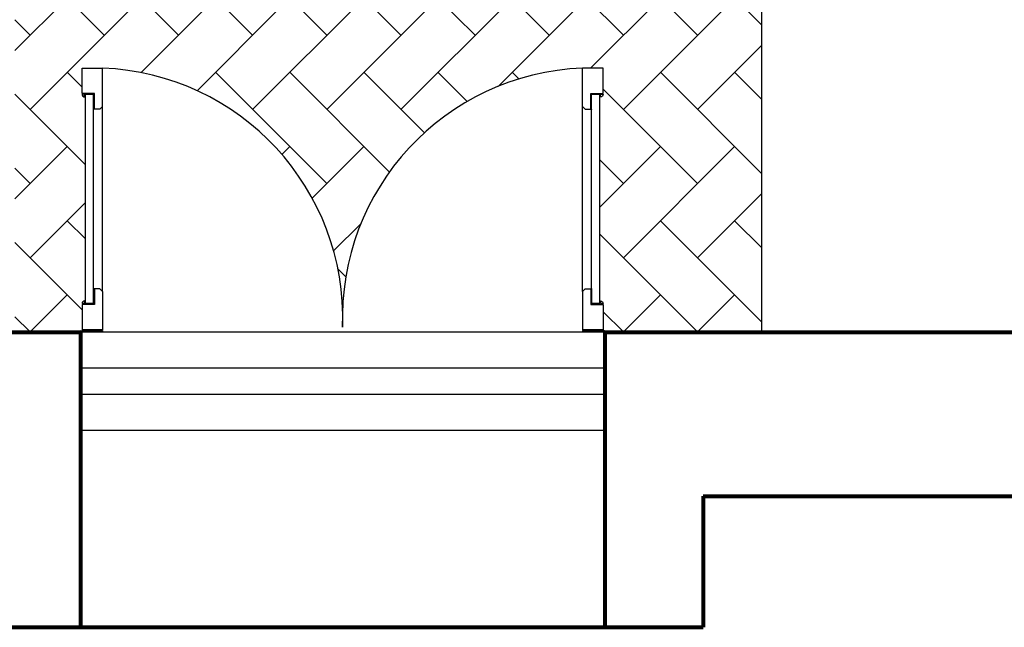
# Model space of a CAD drawing. Header units: inches. Extents: x -2 to 11.2, y -3.4 to 32.7.
# Tile 15 of 42: x 1.1 to 2.6, y -0.2 to 0.7. Entities that reach past the tile are written whole.
import ezdxf

# ---------------------------------------------------------------- set-up
doc = ezdxf.new("R2010")
doc.units = ezdxf.units.IN
doc.header["$MEASUREMENT"] = 0
for name, color, linetype in [('Mobiliario', 2, 'Continuous'), ('Puertas', 1, 'Continuous'), ('Textura piso', 8, 'Continuous'), ('Ventana', 4, 'Continuous')]:
    doc.layers.add(name, color=color, linetype=linetype)
doc.layers.add('Paredes', color=5, linetype='Continuous', lineweight=80)

# ---------------------------------------------------------------- blocks, each defined once
blk = doc.blocks.new('mesa estudio')
at = {"layer": 'Mobiliario'}
for q in [(108.6645412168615, 30.64937062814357), (108.0645412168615, 29.04937062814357)]:
    blk.add_line((108.6645412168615, 29.04937062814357), q, dxfattribs=at)
blk = doc.blocks.new('puerta v')
at = {"layer": 'Puertas'}
for p, q in [((108.3005747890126, 28.80725588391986), (108.2619299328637, 28.80725588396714)), ((108.2619299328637, 28.80725588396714), (108.2619299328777, 28.77604032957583)), ((108.3005747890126, 28.80725588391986), (108.2619299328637, 28.80725588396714)), ((108.3005747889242, 28.78830804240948), (108.3005747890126, 28.80725588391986)), ((108.3005747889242, 28.78830804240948), (108.3005747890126, 28.80725588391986)), ((108.3018234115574, 28.80329150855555), (108.3018234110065, 28.80725588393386)), ((108.3018234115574, 28.80329150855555), (108.3018234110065, 28.80725588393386)), ((108.3057877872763, 28.80329150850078), (108.3018234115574, 28.80329150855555)), ((108.3057877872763, 28.80329150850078), (108.3018234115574, 28.80329150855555)), ((108.3018234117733, 28.80204288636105), (108.3018234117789, 28.78955666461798)), ((108.3018234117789, 28.78955666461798), (108.3018234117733, 28.80204288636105)), ((108.6209018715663, 28.80204288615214), (108.3018234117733, 28.80204288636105)), ((108.6209018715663, 28.80204288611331), (108.3018234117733, 28.80204288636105)), ((108.3018234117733, 28.80204288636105), (108.3018234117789, 28.78955666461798)), ((108.3018234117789, 28.78955666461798), (108.3018234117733, 28.80204288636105)), ((108.6209018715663, 28.80204288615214), (108.3018234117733, 28.80204288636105)), ((108.6209018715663, 28.80204288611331), (108.3018234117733, 28.80204288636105)), ((108.6169374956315, 28.80329150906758), (108.6209018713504, 28.80329150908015)), ((108.6169374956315, 28.80329150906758), (108.6209018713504, 28.80329150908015)), ((108.6209018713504, 28.80329150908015), (108.6209018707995, 28.80725588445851)), ((108.6209018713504, 28.80329150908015), (108.6209018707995, 28.80725588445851)), ((108.6209018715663, 28.80204288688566), (108.6209018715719, 28.78955666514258)), ((108.6209018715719, 28.78955666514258), (108.6209018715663, 28.80204288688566)), ((108.6209018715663, 28.80204288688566), (108.6209018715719, 28.78955666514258)), ((108.6209018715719, 28.78955666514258), (108.6209018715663, 28.80204288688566)), ((108.6221504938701, 28.80725588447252), (108.660795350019, 28.80725588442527)), ((108.6221504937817, 28.78830804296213), (108.6221504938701, 28.80725588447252)), ((108.6221504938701, 28.80725588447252), (108.660795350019, 28.80725588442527)), ((108.6221504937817, 28.78830804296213), (108.6221504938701, 28.80725588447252)), ((108.660795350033, 28.77604033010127), (108.660795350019, 28.80725588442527)), ((108.660795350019, 28.80725588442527), (108.660795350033, 28.77604033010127)), ((108.660795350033, 28.77604033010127), (108.660795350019, 28.80725588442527)), ((108.660795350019, 28.80725588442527), (108.660795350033, 28.77604033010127)), ((108.6620439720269, 28.77604033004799), (108.6620439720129, 28.80725588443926)), ((108.6632925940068, 28.80725588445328), (108.6620439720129, 28.80725588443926)), ((108.6620439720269, 28.77604033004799), (108.6620439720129, 28.80725588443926)), ((108.6632925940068, 28.80725588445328), (108.6632925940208, 28.77604033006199)), ((108.6632925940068, 28.80725588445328), (108.6632925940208, 28.77604033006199)), ((108.6957567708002, 28.80975312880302), (108.6645412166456, 28.809753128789)), ((108.6645412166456, 28.809753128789), (108.6645412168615, 28.80850450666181)), ((108.6957567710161, 28.80850450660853), (108.6645412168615, 28.80850450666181)), ((108.6957567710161, 28.80850450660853), (108.6957567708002, 28.80975312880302)), ((108.3243610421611, 28.78830804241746), (108.3005747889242, 28.78830804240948)), ((108.3243610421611, 28.78830804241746), (108.3005747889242, 28.78830804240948)), ((108.3243610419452, 28.78955666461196), (108.3018234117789, 28.78955666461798)), ((108.3243610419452, 28.78955666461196), (108.3018234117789, 28.78955666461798)), ((108.3243610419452, 28.78955666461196), (108.324856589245, 28.79005221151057)), ((108.3243610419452, 28.78955666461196), (108.324856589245, 28.79005221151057)), ((108.3243610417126, 28.78000470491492), (108.3243610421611, 28.78830804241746)), ((108.3243610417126, 28.78000470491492), (108.3243610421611, 28.78830804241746)), ((108.3253521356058, 28.78955666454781), (108.324856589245, 28.79005221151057)), ((108.3253521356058, 28.78955666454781), (108.324856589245, 28.79005221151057)), ((108.6221504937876, 28.78955666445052), (108.3253521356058, 28.78955666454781)), ((108.6221504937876, 28.7895566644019), (108.3253521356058, 28.78955666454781)), ((108.6221504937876, 28.78955666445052), (108.3253521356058, 28.78955666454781)), ((108.6221504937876, 28.7895566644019), (108.3253521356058, 28.78955666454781)), ((108.5973731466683, 28.78955666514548), (108.5978686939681, 28.79005221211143)), ((108.5973731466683, 28.78955666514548), (108.5978686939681, 28.79005221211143)), ((108.5983642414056, 28.78955666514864), (108.5978686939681, 28.79005221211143)), ((108.5983642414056, 28.78955666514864), (108.5978686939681, 28.79005221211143)), ((108.5983642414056, 28.78955666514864), (108.6209018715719, 28.78955666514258)), ((108.5983642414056, 28.78955666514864), (108.6209018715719, 28.78955666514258)), ((108.5983642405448, 28.78830804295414), (108.6221504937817, 28.78830804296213)), ((108.598364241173, 28.78000470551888), (108.5983642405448, 28.78830804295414)), ((108.5983642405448, 28.78830804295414), (108.6221504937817, 28.78830804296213)), ((108.598364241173, 28.78000470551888), (108.5983642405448, 28.78830804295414)), ((108.3203966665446, 28.77604032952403), (108.2619299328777, 28.77604032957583)), ((108.3203966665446, 28.77604032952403), (108.2619299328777, 28.77604032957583)), ((108.3243610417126, 28.78000470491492), (108.3203966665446, 28.77604032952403)), ((108.3243610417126, 28.78000470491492), (108.3203966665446, 28.77604032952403)), ((108.4578389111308, 28.77604032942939), (108.3203966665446, 28.77604032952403)), ((108.6023286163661, 28.7760403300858), (108.3203966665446, 28.77604032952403)), ((108.598364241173, 28.78000470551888), (108.6023286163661, 28.7760403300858)), ((108.598364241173, 28.78000470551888), (108.6023286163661, 28.7760403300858)), ((108.6023286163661, 28.7760403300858), (108.660795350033, 28.77604033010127)), ((108.6023286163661, 28.7760403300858), (108.660795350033, 28.77604033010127)), ((108.6620439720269, 28.77604033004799), (108.6632925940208, 28.77604033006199)), ((108.6620439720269, 28.77604033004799), (108.6632925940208, 28.77604033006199)), ((108.3203966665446, 28.04346592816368), (108.2619299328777, 28.04346592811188)), ((108.2619299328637, 28.01225037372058), (108.2619299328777, 28.04346592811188)), ((108.3203966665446, 28.04346592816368), (108.2619299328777, 28.04346592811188)), ((108.3243610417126, 28.03950155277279), (108.3203966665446, 28.04346592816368)), ((108.4578389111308, 28.04346592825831), (108.3203966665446, 28.04346592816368)), ((108.3243610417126, 28.03950155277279), (108.3203966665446, 28.04346592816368)), ((108.6023286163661, 28.0434659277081), (108.3203966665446, 28.04346592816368)), ((108.3243610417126, 28.03950155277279), (108.3243610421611, 28.03119821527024)), ((108.3243610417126, 28.03950155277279), (108.3243610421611, 28.03119821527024)), ((108.598364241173, 28.03950155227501), (108.6023286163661, 28.0434659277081)), ((108.598364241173, 28.03950155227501), (108.6023286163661, 28.0434659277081)), ((108.598364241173, 28.03950155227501), (108.5983642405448, 28.03119821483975)), ((108.598364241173, 28.03950155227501), (108.5983642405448, 28.03119821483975)), ((108.6023286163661, 28.0434659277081), (108.660795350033, 28.04346592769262)), ((108.6023286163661, 28.0434659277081), (108.660795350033, 28.04346592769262)), ((108.660795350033, 28.04346592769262), (108.660795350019, 28.01225037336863)), ((108.660795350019, 28.01225037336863), (108.660795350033, 28.04346592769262)), ((108.660795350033, 28.04346592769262), (108.660795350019, 28.01225037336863)), ((108.660795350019, 28.01225037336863), (108.660795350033, 28.04346592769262)), ((108.6620439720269, 28.0434659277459), (108.6620439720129, 28.01225037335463)), ((108.6620439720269, 28.0434659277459), (108.6632925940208, 28.0434659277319)), ((108.6620439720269, 28.0434659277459), (108.6620439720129, 28.01225037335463)), ((108.6620439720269, 28.0434659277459), (108.6632925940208, 28.0434659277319)), ((108.6632925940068, 28.01225037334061), (108.6632925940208, 28.0434659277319)), ((108.6632925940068, 28.01225037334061), (108.6632925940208, 28.0434659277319)), ((108.3243610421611, 28.03119821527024), (108.3005747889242, 28.03119821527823)), ((108.3005747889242, 28.03119821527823), (108.3005747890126, 28.01225037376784)), ((108.3243610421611, 28.03119821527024), (108.3005747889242, 28.03119821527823)), ((108.3005747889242, 28.03119821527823), (108.3005747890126, 28.01225037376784)), ((108.3243610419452, 28.02994959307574), (108.3018234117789, 28.02994959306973)), ((108.3018234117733, 28.01746337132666), (108.3018234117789, 28.02994959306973)), ((108.3018234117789, 28.02994959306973), (108.3018234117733, 28.01746337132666)), ((108.3243610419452, 28.02994959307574), (108.3018234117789, 28.02994959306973)), ((108.3018234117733, 28.01746337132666), (108.3018234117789, 28.02994959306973)), ((108.3018234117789, 28.02994959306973), (108.3018234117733, 28.01746337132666)), ((108.3243610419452, 28.02994959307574), (108.324856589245, 28.02945404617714)), ((108.3243610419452, 28.02994959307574), (108.324856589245, 28.02945404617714)), ((108.3253521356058, 28.0299495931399), (108.324856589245, 28.02945404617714)), ((108.3253521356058, 28.0299495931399), (108.324856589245, 28.02945404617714)), ((108.6221504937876, 28.02994959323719), (108.3253521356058, 28.0299495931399)), ((108.6221504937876, 28.02994959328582), (108.3253521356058, 28.0299495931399)), ((108.6221504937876, 28.02994959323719), (108.3253521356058, 28.0299495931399)), ((108.6221504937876, 28.02994959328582), (108.3253521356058, 28.0299495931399)), ((108.5973731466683, 28.02994959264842), (108.5978686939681, 28.02945404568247)), ((108.5973731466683, 28.02994959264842), (108.5978686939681, 28.02945404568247)), ((108.5983642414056, 28.02994959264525), (108.5978686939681, 28.02945404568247)), ((108.5983642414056, 28.02994959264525), (108.5978686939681, 28.02945404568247)), ((108.5983642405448, 28.03119821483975), (108.6221504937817, 28.03119821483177)), ((108.5983642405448, 28.03119821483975), (108.6221504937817, 28.03119821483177)), ((108.5983642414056, 28.02994959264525), (108.6209018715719, 28.02994959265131)), ((108.5983642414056, 28.02994959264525), (108.6209018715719, 28.02994959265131)), ((108.6209018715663, 28.01746337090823), (108.6209018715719, 28.02994959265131)), ((108.6209018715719, 28.02994959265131), (108.6209018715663, 28.01746337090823)), ((108.6209018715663, 28.01746337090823), (108.6209018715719, 28.02994959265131)), ((108.6209018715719, 28.02994959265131), (108.6209018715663, 28.01746337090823)), ((108.6221504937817, 28.03119821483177), (108.6221504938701, 28.01225037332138)), ((108.6221504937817, 28.03119821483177), (108.6221504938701, 28.01225037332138)), ((108.3005747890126, 28.01225037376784), (108.2619299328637, 28.01225037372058)), ((108.3005747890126, 28.01225037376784), (108.2619299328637, 28.01225037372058)), ((108.6209018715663, 28.01746337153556), (108.3018234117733, 28.01746337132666)), ((108.6209018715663, 28.0174633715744), (108.3018234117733, 28.01746337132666)), ((108.6209018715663, 28.01746337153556), (108.3018234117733, 28.01746337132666)), ((108.6209018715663, 28.0174633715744), (108.3018234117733, 28.01746337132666)), ((108.3057877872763, 28.01621474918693), (108.3018234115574, 28.01621474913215)), ((108.3018234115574, 28.01621474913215), (108.3018234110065, 28.01225037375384)), ((108.3057877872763, 28.01621474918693), (108.3018234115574, 28.01621474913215)), ((108.3018234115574, 28.01621474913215), (108.3018234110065, 28.01225037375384)), ((108.6169374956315, 28.01621474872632), (108.6209018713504, 28.01621474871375)), ((108.6169374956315, 28.01621474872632), (108.6209018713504, 28.01621474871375)), ((108.6209018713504, 28.01621474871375), (108.6209018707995, 28.01225037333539)), ((108.6209018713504, 28.01621474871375), (108.6209018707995, 28.01225037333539)), ((108.6221504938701, 28.01225037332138), (108.660795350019, 28.01225037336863)), ((108.6221504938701, 28.01225037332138), (108.660795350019, 28.01225037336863)), ((108.6632925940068, 28.01225037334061), (108.6620439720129, 28.01225037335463)), ((108.6957567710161, 28.01100175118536), (108.6645412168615, 28.01100175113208)), ((108.6645412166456, 28.00975312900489), (108.6645412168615, 28.01100175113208)), ((108.6957567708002, 28.00975312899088), (108.6645412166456, 28.00975312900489))]:
    blk.add_line(p, q, dxfattribs=at)
for centre, start, end in [((108.6429108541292, 28.79076003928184), 182.2125988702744, 272.1090138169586), ((108.6429108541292, 28.02874621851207), 87.89098618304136, 177.7874011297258)]:
    blk.add_arc(centre, 0.3812651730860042, start, end, dxfattribs=at)
at = {"layer": 'Puertas', "extrusion": (0, 0, -1)}
for centre, major_axis, ratio, start_param, end_param in [((108.3018234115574, 28.80329150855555), (-0.002803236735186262, -0.002803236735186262), 0.9999999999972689, 2.356194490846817, 3.926990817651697), ((108.3018234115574, 28.80329150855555), (-0.002803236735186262, -0.002803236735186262), 0.9999999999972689, 2.356194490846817, 3.926990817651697), ((108.6632925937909, 28.80850450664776), (-0.0008829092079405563, 0.0008829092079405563), 0.9999999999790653, 4.71238898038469, 10.99557428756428)]:
    blk.add_ellipse(centre, major_axis=major_axis, ratio=ratio, start_param=start_param, end_param=end_param, dxfattribs=at)
at = {"layer": 'Puertas', "extrusion": (0, 0, -0.9999999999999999)}
blk.add_ellipse((108.6209018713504, 28.80329150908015), major_axis=(-0.002803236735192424, 0.002803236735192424), ratio=0.9999999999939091, start_param=-0.7853981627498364, end_param=0.785398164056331, dxfattribs=at)
blk.add_ellipse((108.6209018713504, 28.80329150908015), major_axis=(-0.002803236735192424, 0.002803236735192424), ratio=0.9999999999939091, start_param=-0.7853981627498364, end_param=0.785398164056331, dxfattribs=at)
at = {"layer": 'Puertas'}
for centre, major_axis, ratio, start_param, end_param in [((108.3018234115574, 28.01621474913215), (-0.002803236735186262, 0.002803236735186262), 0.9999999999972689, 2.356194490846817, 3.926990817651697), ((108.3018234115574, 28.01621474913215), (-0.002803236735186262, 0.002803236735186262), 0.9999999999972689, 2.356194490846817, 3.926990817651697), ((108.6209018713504, 28.01621474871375), (-0.002803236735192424, -0.002803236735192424), 0.9999999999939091, -0.7853981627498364, 0.785398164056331), ((108.6209018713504, 28.01621474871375), (-0.002803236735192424, -0.002803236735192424), 0.9999999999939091, -0.7853981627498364, 0.785398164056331), ((108.6632925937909, 28.01100175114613), (-0.0008829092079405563, -0.0008829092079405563), 0.9999999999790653, 4.71238898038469, 10.99557428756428)]:
    blk.add_ellipse(centre, major_axis=major_axis, ratio=ratio, start_param=start_param, end_param=end_param, dxfattribs=at)

msp = doc.modelspace()

# ---------------------------------------------------------------- hatches: boundary and pattern name
at = {"layer": 'Textura piso'}
h = msp.add_hatch(dxfattribs=at)
h.set_pattern_fill('AR-HBONE', color=256, scale=0.02, angle=270, style=0)
h.set_pattern_definition([(315, (-41.40975532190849, -126.9724224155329), (0.1131370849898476, -2.966472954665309e-17), [0.24, -0.08]), (45, (-41.35318677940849, -127.0289909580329), (0.1131370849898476, -2.966472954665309e-17), [0.24, -0.08])])
edge = h.paths.add_edge_path()
edge.add_line((3.789617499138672, 0.8499999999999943), (3.789617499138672, 1.249999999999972))
edge.add_line((3.789617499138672, 1.249999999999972), (4.014520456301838, 1.249999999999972))
edge.add_line((4.014520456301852, 1.249999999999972), (4.014520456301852, 1.916409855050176))
edge.add_line((4.014520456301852, 1.916409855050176), (3.997789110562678, 1.916409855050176))
edge.add_line((3.997789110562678, 1.916409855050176), (3.972692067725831, 1.916409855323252))
edge.add_line((3.972692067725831, 1.916409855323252), (3.9726920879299, 2.749999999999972))
edge.add_line((3.9726920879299, 2.749999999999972), (3.789617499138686, 2.749999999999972))
edge.add_line((3.789617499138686, 2.749999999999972), (3.789617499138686, 3.549656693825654))
edge.add_line((3.789617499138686, 3.549656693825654), (3.270000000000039, 3.549656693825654))
edge.add_line((3.270000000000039, 3.549656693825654), (3.270000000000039, 3.669656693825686))
edge.add_line((3.270000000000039, 3.669656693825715), (3.320000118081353, 3.669656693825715))
edge.add_line((3.320000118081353, 3.669656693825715), (3.320000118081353, 4.466256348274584))
edge.add_line((3.320000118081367, 4.466256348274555), (3.300000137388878, 4.466256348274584))
edge.add_line((3.300000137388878, 4.466256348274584), (3.270000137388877, 4.466256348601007))
edge.add_line((3.270000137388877, 4.466256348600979), (3.270000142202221, 4.664847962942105))
edge.add_line((3.270000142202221, 4.664847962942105), (3.266523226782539, 4.664847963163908))
edge.add_line((3.266523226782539, 4.664847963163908), (3.266523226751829, 4.65712186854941))
edge.add_ellipse((3.258385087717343, 4.657121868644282), major_axis=(0.005754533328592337, 0.005754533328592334), ratio=0.9999999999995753, start_angle=220.324277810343, end_angle=315.0000000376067, ccw=False)
edge.add_line((3.257721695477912, 4.649010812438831), (3.24840000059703, 4.651274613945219))
edge.add_line((3.24840000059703, 4.651274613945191), (3.248400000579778, 4.65838738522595))
edge.add_line((3.248400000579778, 4.65838738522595), (3.242325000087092, 4.658387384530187))
edge.add_ellipse((3.262232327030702, 4.642171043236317), major_axis=(0.01815587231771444, 0.01815587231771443), ratio=0.9999999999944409, start_angle=95.83402702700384, end_angle=134.8997913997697)
edge.add_line((3.236556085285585, 4.642215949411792), (3.232200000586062, 4.642215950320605))
edge.add_line((3.232200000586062, 4.642215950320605), (3.23220000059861, 4.63195172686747))
edge.add_line((3.232200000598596, 4.63195172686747), (3.178200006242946, 4.631951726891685))
edge.add_ellipse((3.230780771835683, 5.459750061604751), major_axis=(0.5865214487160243, 0.5865214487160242), ratio=0.9999999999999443, start_angle=134.7854552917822, end_angle=221.3655225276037, ccw=False)
edge.add_line((2.401319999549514, 5.462856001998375), (2.370000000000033, 5.462856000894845))
edge.add_line((2.370000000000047, 5.462856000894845), (2.370000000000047, 5.082856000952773))
edge.add_line((2.370000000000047, 5.082856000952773), (2.370000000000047, 4.232856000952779))
edge.add_line((2.370000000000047, 4.232856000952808), (2.370000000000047, 3.549656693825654))
edge.add_line((2.370000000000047, 3.549656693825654), (0.2500000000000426, 3.549656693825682))
edge.add_line((0.2500000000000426, 3.549656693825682), (0.2500000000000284, 2.049999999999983))
edge.add_line((0.2500000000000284, 2.049999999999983), (1.05000000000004, 2.049999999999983))
edge.add_line((1.05000000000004, 2.049999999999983), (1.05000000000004, 0.2499999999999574))
edge.add_line((1.05000000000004, 0.2499999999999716), (1.15029296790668, 0.2499999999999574))
edge.add_ellipse((1.151248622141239, 0.2512486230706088), major_axis=(0.0008829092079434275, -0.0008829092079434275), ratio=0.9999999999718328, start_angle=404.99999009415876, end_angle=629.9999999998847, ccw=False)
edge.add_line((1.151038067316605, 0.2537458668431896), (1.15249724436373, 0.2537458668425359))
edge.add_line((1.15249724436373, 0.2537458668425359), (1.152497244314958, 0.2936393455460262))
edge.add_ellipse((1.156461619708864, 0.2936393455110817), major_axis=(0.002803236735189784, -0.002803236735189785), ratio=0.9999999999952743, start_angle=135.0000000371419, end_angle=225.0000000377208, ccw=False)
edge.add_line((1.157710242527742, 0.2981209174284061), (1.157710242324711, 0.6082362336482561))
edge.add_ellipse((1.15646162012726, 0.6127178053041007), major_axis=(0.002803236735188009, 0.002803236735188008), ratio=0.9999999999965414, start_angle=135.0000000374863, end_angle=225.0000000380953, ccw=False)
edge.add_line((1.151980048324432, 0.613966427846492), (1.152497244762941, 0.6139664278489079))
edge.add_line((1.152497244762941, 0.6139664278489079), (1.152497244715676, 0.6526112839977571))
edge.add_line((1.15249724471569, 0.6526112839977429), (1.183712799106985, 0.6526112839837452))
edge.add_arc((1.168993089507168, 0.2716303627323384), 0.3812651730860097, 2.1090138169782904, 87.78740112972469, ccw=False)
edge.add_arc((1.931006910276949, 0.2716303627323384), 0.3812651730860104, 92.21259887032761, 177.8909861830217, ccw=False)
edge.add_line((1.916287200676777, 0.6526112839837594), (1.947502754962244, 0.6526112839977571))
edge.add_line((1.947502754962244, 0.6526112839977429), (1.947502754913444, 0.6127178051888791))
edge.add_ellipse((1.94353837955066, 0.6127178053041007), major_axis=(0.002803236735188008, -0.002803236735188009), ratio=0.9999999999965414, start_angle=314.9999999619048, end_angle=404.9999999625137, ccw=False)
edge.add_line((1.942289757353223, 0.6082362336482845), (1.942289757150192, 0.2981209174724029))
edge.add_ellipse((1.943538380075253, 0.2936393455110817), major_axis=(0.002803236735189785, 0.002803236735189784), ratio=0.9999999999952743, start_angle=-45.00000003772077, end_angle=44.99999996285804)
edge.add_line((1.948019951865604, 0.2923907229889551), (1.947502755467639, 0.2923907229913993))
edge.add_line((1.947502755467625, 0.2923907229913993), (1.947502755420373, 0.2537458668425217))
edge.add_line((1.947502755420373, 0.2537458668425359), (1.947502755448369, 0.2512486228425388))
edge.add_ellipse((1.948751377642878, 0.2512486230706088), major_axis=(0.0008829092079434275, 0.0008829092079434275), ratio=0.9999999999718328, start_angle=-89.99999999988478, end_angle=135.0000099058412, ccw=False)
edge.add_line((1.949371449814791, 0.2524972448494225), (1.949210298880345, 0.2524972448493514))
edge.add_ellipse((1.948751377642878, 0.2512486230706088), major_axis=(0.0008829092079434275, 0.0008829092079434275), ratio=0.9999999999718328, start_angle=-89.99999999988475, end_angle=135.0000099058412)
edge.add_line((1.949707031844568, 0.2500000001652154), (1.949999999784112, 0.2500000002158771))
edge.add_line((1.949999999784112, 0.2500000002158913), (2.189617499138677, 0.250000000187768))
edge.add_line((2.189617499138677, 0.2500000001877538), (2.189617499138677, 0.8499999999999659))
edge.add_line((2.189617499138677, 0.8499999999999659), (3.789617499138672, 0.8499999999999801))
h.paths.add_polyline_path([(3.211658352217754, 1.583118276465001), (3.217363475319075, 1.577286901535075), (3.223727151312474, 1.570004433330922), (3.223727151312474, 1.536703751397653), (3.230944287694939, 1.536703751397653), (3.230944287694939, 1.491178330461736), (3.23291308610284, 1.489648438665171), (3.230944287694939, 1.486885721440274), (3.230944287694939, 1.476543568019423), (3.223574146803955, 1.476543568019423), (3.212294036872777, 1.460714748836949, -0.2675163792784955), (3.262154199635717, 1.374193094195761), (3.262154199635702, 1.256995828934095), (3.280129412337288, 1.256995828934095), (3.280129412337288, 1.361074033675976), (3.350716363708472, 1.361074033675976), (3.350716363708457, 1.100703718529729), (3.280129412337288, 1.100703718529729), (3.280129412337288, 1.145008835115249), (3.262154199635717, 1.1509222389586), (3.262154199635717, 1.116531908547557, -0.4142135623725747), (3.162154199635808, 1.016531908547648), (3.051598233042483, 1.016531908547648), (3.051598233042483, 0.9313118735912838), (3.011547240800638, 0.9313118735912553), (3.011547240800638, 1.016531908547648), (2.902218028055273, 1.016531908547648, -0.4142135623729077), (2.80221802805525, 1.116531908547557), (2.802218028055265, 1.150943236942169), (2.780868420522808, 1.143919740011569), (2.780868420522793, 1.100703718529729), (2.710281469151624, 1.100703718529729), (2.710281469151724, 1.361074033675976), (2.780868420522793, 1.361074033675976), (2.780868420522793, 1.256995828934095), (2.802218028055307, 1.256995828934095), (2.802218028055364, 1.374193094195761, -0.2655810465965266), (2.85145414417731, 1.460350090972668), (2.84168388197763, 1.474462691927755), (2.833012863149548, 1.474462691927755), (2.833012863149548, 1.486987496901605), (2.830886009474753, 1.490059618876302), (2.833012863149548, 1.491532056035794), (2.833012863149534, 1.534723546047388), (2.840540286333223, 1.534723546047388), (2.841145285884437, 1.545528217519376), (2.84182310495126, 1.552858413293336), (2.843215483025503, 1.562827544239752), (2.846095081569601, 1.572819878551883), (2.849932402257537, 1.58016981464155), (2.854615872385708, 1.585558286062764), (2.860207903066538, 1.589838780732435), (2.866470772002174, 1.593404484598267), (2.873288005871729, 1.596348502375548), (2.880580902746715, 1.598746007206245), (2.888221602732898, 1.600649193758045), (2.896089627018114, 1.602119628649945), (2.9038973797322, 1.603195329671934), (2.911362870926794, 1.603917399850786), (2.919604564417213, 1.604411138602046), (2.927837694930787, 1.604486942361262), (2.933466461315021, 1.604356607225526), (2.935889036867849, 1.604291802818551), (2.938260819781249, 1.604230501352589), (2.940644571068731, 1.604181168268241), (2.943263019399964, 1.604144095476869), (2.946378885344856, 1.604117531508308), (2.95025488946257, 1.604099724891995), (2.955153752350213, 1.604088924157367), (2.961338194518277, 1.604083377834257), (2.969070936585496, 1.604081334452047), (2.978614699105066, 1.6040810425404), (2.990111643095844, 1.604080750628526), (3.00322169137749, 1.604078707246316), (3.017484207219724, 1.604073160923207), (3.032438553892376, 1.604062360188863), (3.047624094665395, 1.604044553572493), (3.06258019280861, 1.604017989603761), (3.076846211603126, 1.603980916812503), (3.089961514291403, 1.603931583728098), (3.101570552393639, 1.60386794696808), (3.111738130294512, 1.603786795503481), (3.120634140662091, 1.603684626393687), (3.128428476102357, 1.603557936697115), (3.138628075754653, 1.603327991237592), (3.149558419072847, 1.602888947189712), (3.159334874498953, 1.602272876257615), (3.168047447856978, 1.601436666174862), (3.176166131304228, 1.600272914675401), (3.184066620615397, 1.598657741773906), (3.19186173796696, 1.596452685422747), (3.19974870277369, 1.592735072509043), (3.206513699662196, 1.587686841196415)], flags=16)
h.paths.add_polyline_path([(3.187220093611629, 1.518364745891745), (3.193382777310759, 1.516537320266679), (3.199185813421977, 1.514018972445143), (3.205897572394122, 1.509678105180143), (3.2079044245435, 1.5079781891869), (3.204110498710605, 1.510833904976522), (3.200700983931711, 1.513039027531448), (3.197560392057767, 1.514724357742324), (3.194573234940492, 1.516020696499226), (3.191624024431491, 1.517058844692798), (3.188617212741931, 1.517950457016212), (3.185537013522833, 1.518730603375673), (3.182387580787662, 1.519415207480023), (3.179173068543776, 1.520020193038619), (3.175897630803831, 1.520561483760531), (3.172565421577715, 1.521055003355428), (3.169180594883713, 1.521516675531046), (3.165747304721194, 1.521962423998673), (3.162269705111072, 1.522404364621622), (3.158751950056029, 1.522839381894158), (3.155198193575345, 1.523260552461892), (3.151612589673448, 1.523660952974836), (3.147999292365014, 1.524033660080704), (3.144362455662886, 1.524371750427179), (3.140706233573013, 1.524668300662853), (3.137034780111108, 1.524916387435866), (3.133312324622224, 1.525111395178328), (3.12934339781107, 1.525257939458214), (3.124892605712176, 1.525362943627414), (3.119724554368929, 1.525433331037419), (3.113603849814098, 1.525476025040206), (3.106295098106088, 1.525497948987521), (3.097562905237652, 1.525506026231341), (3.087171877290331, 1.525507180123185), (3.075010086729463, 1.525507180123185), (3.061459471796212, 1.525507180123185), (3.047025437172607, 1.525507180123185), (3.032213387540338, 1.525507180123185), (3.017528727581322, 1.525507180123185), (3.003476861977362, 1.525507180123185), (2.990563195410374, 1.525507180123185), (2.979293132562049, 1.525507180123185), (2.970040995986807, 1.525506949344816), (2.962656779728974, 1.525505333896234), (2.956859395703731, 1.525500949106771), (2.952367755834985, 1.525492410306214), (2.948900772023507, 1.525478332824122), (2.946177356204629, 1.525457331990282), (2.943916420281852, 1.525428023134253), (2.941836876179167, 1.525389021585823), (2.939706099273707, 1.525338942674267), (2.937485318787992, 1.525276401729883), (2.935184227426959, 1.525200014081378), (2.932812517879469, 1.525108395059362), (2.930379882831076, 1.525000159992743), (2.927896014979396, 1.524873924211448), (2.925370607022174, 1.52472830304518), (2.922813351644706, 1.52456191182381), (2.920230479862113, 1.524373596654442), (2.917614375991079, 1.524163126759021), (2.914953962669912, 1.523930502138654), (2.912238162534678, 1.523675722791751), (2.909455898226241, 1.523398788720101), (2.906596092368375, 1.523099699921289), (2.903647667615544, 1.522778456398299), (2.900599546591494, 1.522435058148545), (2.897446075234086, 1.522067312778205), (2.894203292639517, 1.521664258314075), (2.890892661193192, 1.521212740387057), (2.887535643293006, 1.5206996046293), (2.884153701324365, 1.520111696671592), (2.880768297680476, 1.519435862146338), (2.877400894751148, 1.518658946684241), (2.874072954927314, 1.517767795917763), (2.870782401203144, 1.516722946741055), (2.867432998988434, 1.515379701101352), (2.863904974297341, 1.513567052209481), (2.860078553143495, 1.511113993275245), (2.855833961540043, 1.507849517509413), (2.851051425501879, 1.503602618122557), (2.845611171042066, 1.498202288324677), (2.843102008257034, 1.49548851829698), (2.843708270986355, 1.493163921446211), (2.844956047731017, 1.49007315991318), (2.846446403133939, 1.487689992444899), (2.848199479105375, 1.485881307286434), (2.850235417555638, 1.48451399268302), (2.852574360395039, 1.483454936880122), (2.855236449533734, 1.482571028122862), (2.858244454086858, 1.481746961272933), (2.861631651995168, 1.480938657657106), (2.866886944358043, 1.47980694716), (2.869687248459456, 1.479264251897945), (2.863071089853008, 1.480595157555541), (2.856374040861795, 1.482193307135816), (2.849591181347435, 1.484445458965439), (2.845541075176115, 1.488624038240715), (2.842870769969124, 1.495238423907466), (2.842975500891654, 1.495351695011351), (2.842682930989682, 1.497095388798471), (2.84310200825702, 1.495488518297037), (2.845611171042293, 1.49820228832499), (2.851051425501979, 1.503602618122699), (2.858034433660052, 1.509803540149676), (2.86556203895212, 1.514629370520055), (2.872010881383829, 1.517215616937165), (2.878936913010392, 1.519070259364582), (2.885670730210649, 1.52041454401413), (2.89229419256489, 1.521426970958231), (2.898518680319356, 1.522200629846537), (2.906863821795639, 1.523140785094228), (2.915113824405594, 1.523961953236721), (2.922789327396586, 1.52457946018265), (2.930236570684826, 1.525008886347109), (2.937342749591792, 1.525283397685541), (2.944043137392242, 1.525440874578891), (2.95018930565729, 1.525488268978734), (2.956859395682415, 1.525500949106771), (2.962656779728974, 1.525505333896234), (2.970040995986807, 1.525506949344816), (2.979293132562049, 1.525507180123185), (2.990563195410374, 1.525507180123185), (3.003476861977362, 1.525507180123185), (3.017528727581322, 1.525507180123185), (3.032213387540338, 1.525507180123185), (3.047025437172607, 1.525507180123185), (3.061459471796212, 1.525507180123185), (3.075010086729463, 1.525507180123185), (3.087171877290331, 1.525507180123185), (3.097562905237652, 1.525506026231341), (3.106295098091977, 1.52549794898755), (3.11360384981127, 1.525476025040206), (3.122826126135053, 1.525411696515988), (3.131474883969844, 1.525207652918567), (3.138765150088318, 1.524825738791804), (3.146043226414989, 1.524235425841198), (3.153209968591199, 1.523496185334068), (3.160155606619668, 1.522673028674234), (3.168167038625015, 1.521654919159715), (3.174545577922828, 1.52078492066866), (3.180972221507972, 1.519722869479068)], flags=0)
h.paths.add_polyline_path([(2.924141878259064, 1.604473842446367), (2.916461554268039, 1.604282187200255), (2.914873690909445, 1.604158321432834), (2.922544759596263, 1.604481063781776)], flags=16)
h.paths.add_polyline_path([(3.09420474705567, 2.410590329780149), (2.967323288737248, 2.529116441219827), (2.856915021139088, 2.408775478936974), (2.826500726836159, 2.372759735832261), (2.757869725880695, 2.313973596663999), (2.755385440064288, 2.313697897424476), (2.746804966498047, 2.290084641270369), (2.709367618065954, 2.241621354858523), (2.64662763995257, 2.20347307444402), (2.624089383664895, 2.203128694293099), (2.613698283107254, 2.212145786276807), (2.60906700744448, 2.239362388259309), (2.611676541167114, 2.269792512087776), (2.643828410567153, 2.335262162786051), (2.696846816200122, 2.386742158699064), (2.723078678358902, 2.458701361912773), (2.76418005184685, 2.517047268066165), (2.831513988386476, 2.566887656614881), (2.835575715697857, 2.575138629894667), (2.873924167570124, 2.616365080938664), (2.775210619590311, 2.708578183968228), (2.692948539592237, 2.631282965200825), (2.636122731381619, 2.581416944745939), (2.6066656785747, 2.566776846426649), (2.532384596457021, 2.533837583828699), (2.52260378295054, 2.506722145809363), (2.498049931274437, 2.481852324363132), (2.436199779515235, 2.447352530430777), (2.40396048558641, 2.440699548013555), (2.387386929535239, 2.44965291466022), (2.377931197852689, 2.480329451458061), (2.387702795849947, 2.520742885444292), (2.421803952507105, 2.568090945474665), (2.464144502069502, 2.6063245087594), (2.503957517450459, 2.637865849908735), (2.507113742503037, 2.649846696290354), (2.523150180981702, 2.688759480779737), (2.525570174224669, 2.700638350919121), (2.629723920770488, 2.777739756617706), (2.642614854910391, 2.794999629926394), (2.664091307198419, 2.812380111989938), (2.517679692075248, 2.949150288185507, -0.414213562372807), (2.51566384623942, 3.008358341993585), (3.016095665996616, 3.544067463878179, -0.414213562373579), (3.075303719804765, 3.546083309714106), (3.65182877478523, 3.007523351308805, -0.4142135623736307), (3.653844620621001, 2.948315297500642), (3.355196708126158, 2.628614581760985), (3.354815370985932, 2.626625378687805), (3.336010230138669, 2.600783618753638), (3.320812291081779, 2.591806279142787), (3.153412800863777, 2.412606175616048, -0.4142135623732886)], flags=16)
h.paths.add_polyline_path([(3.260574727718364, 1.193001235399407), (3.2618471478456, 1.192591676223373), (3.260574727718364, 1.192591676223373)], flags=0)
h.paths.add_polyline_path([(1.883970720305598, 0.8160422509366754), (1.883970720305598, 0.820061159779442), (1.878999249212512, 0.820061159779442), (1.878999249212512, 0.8161938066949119, 0.01042263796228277)], flags=16)
h.paths.add_polyline_path([(1.885119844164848, 1.053720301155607), (1.898885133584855, 1.053720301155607), (1.898885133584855, 1.048748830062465), (1.923742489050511, 1.048748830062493), (1.923742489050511, 1.043777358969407), (1.933685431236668, 1.043777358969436), (1.933685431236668, 1.038805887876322), (1.94362837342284, 1.03880588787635), (1.94362837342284, 1.033834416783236), (1.953571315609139, 1.033834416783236), (1.953571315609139, 1.02886294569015), (1.958542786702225, 1.028862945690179), (1.95854278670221, 1.023891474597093), (1.963514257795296, 1.023891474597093), (1.963514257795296, 1.018920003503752), (1.973457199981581, 1.01892000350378), (1.973457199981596, 1.00897706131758), (1.978428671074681, 1.008977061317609), (1.978428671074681, 1.004005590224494), (1.983400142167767, 1.004005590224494), (1.983400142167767, 0.9940626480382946), (1.988371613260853, 0.994062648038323), (1.988371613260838, 0.9841197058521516), (1.993343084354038, 0.9841197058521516), (1.993343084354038, 0.9741767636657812), (1.998314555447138, 0.9741767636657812), (1.998314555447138, 0.9542908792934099), (2.003286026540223, 0.9542908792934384), (2.003286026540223, 0.9353520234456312), (1.885119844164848, 0.9353520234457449), (1.885119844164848, 0.8250326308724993), (1.839227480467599, 0.8250326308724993), (1.839227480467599, 0.8300041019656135), (1.829284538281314, 0.830004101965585), (1.829284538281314, 0.8349755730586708), (1.819341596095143, 0.8349755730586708), (1.819341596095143, 0.8399470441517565), (1.814370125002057, 0.8399470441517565), (1.814370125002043, 0.8449185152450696), (1.804427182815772, 0.844918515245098), (1.804427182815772, 0.8498899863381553), (1.799455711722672, 0.8498899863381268), (1.799455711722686, 0.8548614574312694), (1.7944842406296, 0.8548614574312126), (1.7944842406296, 0.8648043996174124), (1.789512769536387, 0.8648043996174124), (1.789512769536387, 0.8697758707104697), (1.784541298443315, 0.8697758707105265), (1.784541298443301, 0.8797188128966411), (1.77956982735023, 0.8797188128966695), (1.779569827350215, 0.8896617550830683), (1.774598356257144, 0.8896617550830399), (1.774598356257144, 0.9045761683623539), (1.769626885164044, 0.9045761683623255), (1.769626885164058, 0.9353520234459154), (1.740834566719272, 0.9353520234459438), (1.740150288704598, 0.9282224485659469), (1.738986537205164, 0.9201037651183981), (1.737371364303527, 0.912203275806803), (1.735166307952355, 0.904408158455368), (1.731448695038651, 0.8965211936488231), (1.726400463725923, 0.8897561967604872), (1.721831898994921, 0.8846115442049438), (1.716000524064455, 0.8789064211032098), (1.708718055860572, 0.8725427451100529), (1.675417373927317, 0.8725427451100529), (1.675417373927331, 0.8653256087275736), (1.629891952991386, 0.865325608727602), (1.628362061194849, 0.8633568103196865), (1.625599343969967, 0.8653256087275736), (1.615257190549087, 0.8653256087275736), (1.615257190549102, 0.8726957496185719), (1.599428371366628, 0.8839758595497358, -0.2675163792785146), (1.512906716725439, 0.8341156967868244), (1.395709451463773, 0.8341156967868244), (1.395709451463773, 0.8161404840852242), (1.49978765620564, 0.8161404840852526), (1.49978765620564, 0.7455535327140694), (1.239417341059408, 0.7455535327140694), (1.239417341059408, 0.8161404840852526), (1.283722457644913, 0.8161404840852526), (1.289635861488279, 0.834115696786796), (1.255245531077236, 0.8341156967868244, -0.4142135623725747), (1.155245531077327, 0.9341156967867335), (1.155245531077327, 1.044671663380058), (1.070025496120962, 1.044671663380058), (1.070025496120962, 1.084722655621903), (1.155245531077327, 1.084722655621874), (1.155245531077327, 1.194051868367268, -0.4142135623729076), (1.255245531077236, 1.294051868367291), (1.289656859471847, 1.294051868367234), (1.282633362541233, 1.315401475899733), (1.239417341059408, 1.315401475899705), (1.239417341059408, 1.385988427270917), (1.499787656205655, 1.385988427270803), (1.499787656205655, 1.315401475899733), (1.395709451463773, 1.315401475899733), (1.395709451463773, 1.294051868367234), (1.512906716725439, 1.294051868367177, -0.2655810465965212), (1.599063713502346, 1.244815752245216), (1.613176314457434, 1.254586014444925), (1.613176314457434, 1.263257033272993), (1.625701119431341, 1.263257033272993), (1.62877324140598, 1.265383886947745), (1.630245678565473, 1.263257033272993), (1.673437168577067, 1.263257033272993), (1.673437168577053, 1.255729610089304), (1.684241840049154, 1.255124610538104), (1.691572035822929, 1.254446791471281), (1.701541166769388, 1.253054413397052), (1.711533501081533, 1.250174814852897), (1.718883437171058, 1.246337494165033), (1.724271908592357, 1.241654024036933), (1.728552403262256, 1.236061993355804), (1.732118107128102, 1.22979912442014), (1.735062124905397, 1.222981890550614), (1.737459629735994, 1.215688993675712), (1.739362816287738, 1.208048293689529), (1.74083325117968, 1.200180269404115), (1.741908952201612, 1.192372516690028), (1.742631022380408, 1.18490702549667), (1.743124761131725, 1.176665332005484), (1.743200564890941, 1.1684322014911), (1.743070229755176, 1.162803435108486), (1.74300542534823, 1.160380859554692), (1.74294412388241, 1.158009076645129), (1.742894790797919, 1.155625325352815), (1.742857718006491, 1.153006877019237), (1.742831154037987, 1.149891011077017), (1.742813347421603, 1.146015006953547), (1.742802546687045, 1.141116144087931), (1.742797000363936, 1.134931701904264), (1.742794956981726, 1.127198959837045), (1.742794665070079, 1.117655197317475), (1.742794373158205, 1.106158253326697), (1.742792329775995, 1.093048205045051), (1.742786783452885, 1.078785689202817), (1.742775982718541, 1.063831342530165), (1.742758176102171, 1.048645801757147), (1.74273161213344, 1.033689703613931), (1.742694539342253, 1.01942368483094), (1.742645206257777, 1.006308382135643), (1.742581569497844, 0.9946993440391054), (1.742500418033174, 0.9845317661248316), (1.742398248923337, 0.9756357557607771), (1.742271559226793, 0.9678414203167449), (1.742041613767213, 0.9576418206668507), (1.741602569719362, 0.9467114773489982), (1.740986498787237, 0.936935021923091), (1.740834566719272, 0.9353520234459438), (1.885119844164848, 0.9353520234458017)], flags=16)
h.paths.add_polyline_path([(1.96848572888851, 0.9393764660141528), (1.888942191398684, 0.9393764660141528), (1.888942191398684, 1.013948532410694), (1.968485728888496, 1.013948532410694)], flags=0)
h.paths.add_polyline_path([(1.948599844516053, 0.9990341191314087), (1.948599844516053, 0.9443479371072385), (1.893913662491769, 0.9443479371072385), (1.893913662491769, 0.9990341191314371)], flags=0)
h.paths.add_polyline_path([(1.938656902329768, 0.9890911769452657), (1.938656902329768, 0.9493194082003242), (1.90385660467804, 0.9493194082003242), (1.90385660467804, 0.9890911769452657)], flags=0)
h.paths.add_polyline_path([(1.928713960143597, 0.9791482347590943), (1.928713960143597, 0.9592623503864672), (1.90882807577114, 0.9592623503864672), (1.908828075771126, 0.9791482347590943)], flags=0)
h.paths.add_polyline_path([(1.918771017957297, 0.9692052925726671), (1.918771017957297, 0.9642338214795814), (1.913799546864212, 0.9642338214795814), (1.913799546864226, 0.9692052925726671)], flags=0)
h.paths.add_polyline_path([(1.743187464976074, 1.17212801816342), (1.742995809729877, 1.179808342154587), (1.742871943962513, 1.181396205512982), (1.743194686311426, 1.173725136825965)], flags=16)
h.paths.add_polyline_path([(1.874027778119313, 0.9344049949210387), (1.874027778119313, 0.8598329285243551), (1.809398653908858, 0.8598329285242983), (1.809398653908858, 0.9344049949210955)], flags=0)
h.paths.add_polyline_path([(1.869056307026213, 0.929433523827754), (1.869056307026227, 0.8747473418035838), (1.824313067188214, 0.8747473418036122), (1.824313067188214, 0.9294335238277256)], flags=0)
h.paths.add_polyline_path([(1.864084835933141, 0.9244620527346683), (1.864084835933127, 0.8846902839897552), (1.834256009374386, 0.8846902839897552), (1.8342560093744, 0.9244620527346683)], flags=0)
h.paths.add_polyline_path([(1.859113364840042, 0.9194905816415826), (1.859113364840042, 0.894633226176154), (1.844198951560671, 0.894633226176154), (1.844198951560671, 0.9194905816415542)], flags=0)
h.paths.add_polyline_path([(1.854141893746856, 0.9145191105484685), (1.854141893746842, 0.8996046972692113), (1.849170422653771, 0.8996046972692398), (1.849170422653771, 0.9145191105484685)], flags=0)
h.paths.add_polyline_path([(1.635809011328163, 1.253586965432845), (1.634202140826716, 1.253167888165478), (1.636915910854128, 1.250658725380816), (1.642316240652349, 1.245218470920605), (1.648517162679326, 1.23823546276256), (1.653342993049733, 1.230707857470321), (1.655929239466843, 1.224259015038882), (1.657783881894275, 1.21733298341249), (1.659128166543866, 1.210599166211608), (1.660140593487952, 1.203975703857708), (1.660914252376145, 1.19775121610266), (1.661854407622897, 1.1894060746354), (1.662675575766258, 1.181156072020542), (1.663293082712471, 1.173480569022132), (1.663722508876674, 1.166033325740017), (1.66399702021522, 1.158927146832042), (1.664154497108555, 1.152226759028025), (1.664201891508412, 1.146080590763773), (1.66421457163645, 1.139410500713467), (1.664218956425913, 1.133613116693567), (1.664220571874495, 1.126228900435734), (1.664220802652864, 1.116976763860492), (1.664220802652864, 1.105706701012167), (1.664220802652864, 1.09279303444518), (1.664220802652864, 1.078741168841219), (1.664220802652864, 1.064056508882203), (1.664220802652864, 1.049244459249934), (1.664220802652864, 1.034810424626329), (1.664220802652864, 1.021259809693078), (1.664220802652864, 1.00909801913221), (1.664219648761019, 0.9987069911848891), (1.664211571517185, 0.9899747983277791), (1.66418964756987, 0.9826660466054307), (1.664125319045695, 0.9734437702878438), (1.663921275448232, 0.9647950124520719), (1.663539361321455, 0.9575047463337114), (1.662949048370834, 0.9502266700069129), (1.66220980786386, 0.943059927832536), (1.661386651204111, 0.9361142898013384), (1.660368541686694, 0.9281028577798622), (1.659498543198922, 0.9217243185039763), (1.658436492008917, 0.9152976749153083), (1.657078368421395, 0.9090498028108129), (1.655250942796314, 0.9028871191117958), (1.65273259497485, 0.8970840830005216), (1.648391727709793, 0.8903723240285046), (1.646691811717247, 0.8883654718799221), (1.64954752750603, 0.8921593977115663), (1.651752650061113, 0.895568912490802), (1.653437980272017, 0.8987095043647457), (1.654734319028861, 0.9016966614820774), (1.655772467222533, 0.9046458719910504), (1.656664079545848, 0.9076526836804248), (1.65744422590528, 0.9107328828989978), (1.658128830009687, 0.9138823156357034), (1.65873381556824, 0.9170968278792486), (1.65927510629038, 0.9203722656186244), (1.659768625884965, 0.9237044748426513), (1.660230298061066, 0.9270893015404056), (1.660676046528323, 0.9305225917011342), (1.661117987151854, 0.9340001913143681), (1.661553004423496, 0.937517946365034), (1.661974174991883, 0.9410717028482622), (1.662374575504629, 0.9446573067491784), (1.662747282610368, 0.9482706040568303), (1.663085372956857, 0.9519074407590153), (1.663381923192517, 0.9555636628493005), (1.66363000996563, 0.959235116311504), (1.663825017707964, 0.9629575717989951), (1.663971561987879, 0.9669264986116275), (1.664076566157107, 0.971377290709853), (1.664146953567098, 0.9765453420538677), (1.664189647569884, 0.9826660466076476), (1.6642115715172, 0.9899747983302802), (1.664219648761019, 0.9987069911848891), (1.664220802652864, 1.00909801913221), (1.664220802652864, 1.021259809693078), (1.664220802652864, 1.034810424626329), (1.664220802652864, 1.049244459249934), (1.664220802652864, 1.064056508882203), (1.664220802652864, 1.078741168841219), (1.664220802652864, 1.09279303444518), (1.664220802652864, 1.105706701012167), (1.664220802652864, 1.116976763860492), (1.664220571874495, 1.126228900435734), (1.664218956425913, 1.133613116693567), (1.66421457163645, 1.139410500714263), (1.664206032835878, 1.143902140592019), (1.6641919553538, 1.147369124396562), (1.664170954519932, 1.150092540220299), (1.664141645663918, 1.152353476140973), (1.664102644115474, 1.15443302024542), (1.664052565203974, 1.156563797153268), (1.663990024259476, 1.158784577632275), (1.663913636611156, 1.161085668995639), (1.663822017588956, 1.163457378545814), (1.663713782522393, 1.165890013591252), (1.663587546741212, 1.168373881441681), (1.663441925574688, 1.170899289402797), (1.663275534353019, 1.173456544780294), (1.663087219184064, 1.176039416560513), (1.662876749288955, 1.178655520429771), (1.662644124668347, 1.181315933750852), (1.662389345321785, 1.184031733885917), (1.662112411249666, 1.186813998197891), (1.661813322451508, 1.189673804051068), (1.661492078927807, 1.192622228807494), (1.661148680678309, 1.19567034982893), (1.660780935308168, 1.198823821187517), (1.660377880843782, 1.202066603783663), (1.659926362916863, 1.205377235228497), (1.659413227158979, 1.208734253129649), (1.658825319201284, 1.212116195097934), (1.658149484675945, 1.215501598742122), (1.657372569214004, 1.218869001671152), (1.656481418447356, 1.222196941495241), (1.655436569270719, 1.225487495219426), (1.654093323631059, 1.228836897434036), (1.652280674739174, 1.232364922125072), (1.649827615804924, 1.236191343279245), (1.646563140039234, 1.240435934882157), (1.642316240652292, 1.245218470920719), (1.636915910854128, 1.250658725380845), (1.63420214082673, 1.253167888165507), (1.631877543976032, 1.252561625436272), (1.628786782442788, 1.251313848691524), (1.626403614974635, 1.249823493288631), (1.624594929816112, 1.248070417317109), (1.623227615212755, 1.246034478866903), (1.622168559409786, 1.243695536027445), (1.621284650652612, 1.241033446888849), (1.620460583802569, 1.238025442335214), (1.619652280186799, 1.234638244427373), (1.618520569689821, 1.229382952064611), (1.617977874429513, 1.226582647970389), (1.61930878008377, 1.233198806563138), (1.620906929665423, 1.239895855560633), (1.623159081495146, 1.24667871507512), (1.627337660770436, 1.250728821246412), (1.633952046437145, 1.253399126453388), (1.634065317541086, 1.253294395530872)], flags=0)
h.paths.add_polyline_path([(1.331714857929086, 0.8356951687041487), (1.331305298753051, 0.834422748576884), (1.331305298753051, 0.8356951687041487)], flags=0)
h.paths.add_polyline_path([(1.498184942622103, 1.964118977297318), (2.18615220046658, 1.964118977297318), (2.18615220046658, 1.842372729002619), (1.498184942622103, 1.842372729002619)], flags=24)
h.paths.add_polyline_path([(1.312357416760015, 2.276735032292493), (2.412777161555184, 2.276735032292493), (2.412777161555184, 2.04548922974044), (1.312357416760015, 2.04548922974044)], flags=24)

# ---------------------------------------------------------------- linework, layer by layer
at = {"layer": 'Paredes'}
for p, q in [((0.2500000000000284, 0.25), (1.150000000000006, 0.2499999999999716)), ((1.150000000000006, 0.25), (1.150000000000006, -0.1999999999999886)), ((1.950000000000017, 0.25), (1.950000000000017, -0.1999999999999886)), ((1.950000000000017, 0.25), (3.789617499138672, 0.25)), ((2.100000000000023, 0), (2.100000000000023, -0.1999999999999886)), ((2.100000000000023, 0), (9.209914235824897, 0)), ((1.000000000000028, -0.2000000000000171), (2.100000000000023, -0.1999999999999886))]:
    msp.add_line(p, q, dxfattribs=at)
at = {"layer": 'Puertas'}
msp.add_line((1.151248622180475, 0.2187844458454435), (1.149999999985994, 0.2187844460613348), dxfattribs=at)
at = {"layer": 'Ventana'}
for p, q in [((1.949999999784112, 0.25), (1.150000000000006, 0.2499999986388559)), ((1.150000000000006, 0.2500000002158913), (1.150000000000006, 0.09999999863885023)), ((1.950000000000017, 0.0999999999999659), (1.949999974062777, 0.2500000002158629)), ((1.94999998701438, 0.1950000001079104), (1.149999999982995, 0.194999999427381)), ((1.949999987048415, 0.1550000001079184), (1.150000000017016, 0.154999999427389)), ((1.950000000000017, 0.0999999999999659), (1.150000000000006, 0.09999999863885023))]:
    msp.add_line(p, q, dxfattribs=at)

# ---------------------------------------------------------------- block references
at = {"layer": 'Mobiliario', "rotation": 270}
msp.add_blockref('mesa estudio', (-26.85975312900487, 108.9145412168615), dxfattribs=at)
at = {"layer": 'Ventana', "rotation": 270}
msp.add_blockref('puerta v', (-26.85975312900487, 108.9145412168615), dxfattribs=at)

doc.saveas('drawing.dxf')
